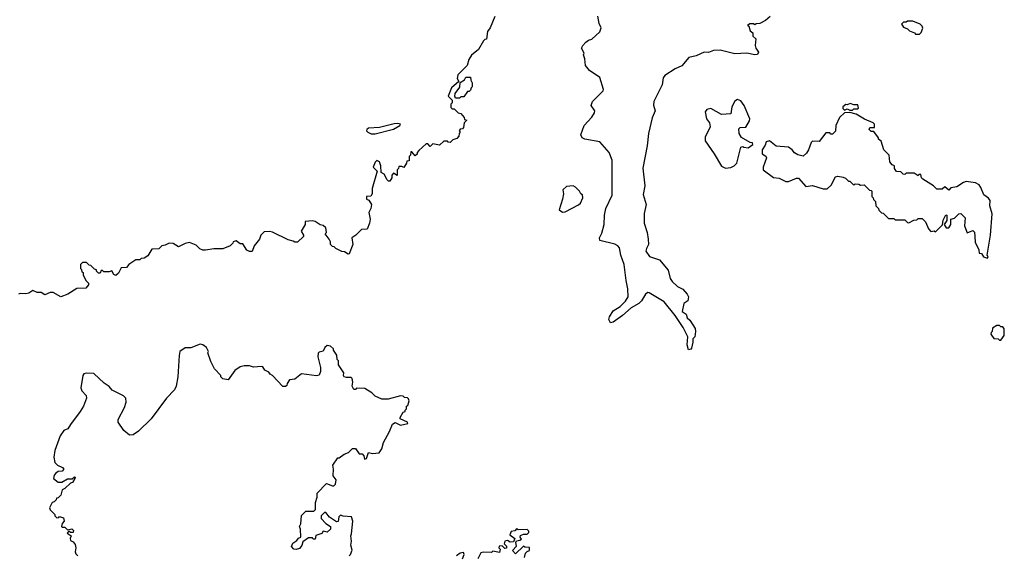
# Model space of a CAD drawing. Extents: x 2528705 to 2678277, y 911730 to 1023331.
# Tile 56 of 241: x 2546156 to 2553520, y 955250 to 959258. Entities that reach past the tile are written whole.
import ezdxf

# ---------------------------------------------------------------- set-up
doc = ezdxf.new("R2010")
doc.units = 0

msp = doc.modelspace()

# ---------------------------------------------------------------- linework, layer by layer
at = {"layer": '0CON20XD'}
for points in [[(2549709.5, 959280.5), (2549673.6, 959196.4), (2549655, 959170), (2549648.3, 959111.7), (2549635, 959110), (2549625, 959100), (2549586.4, 959033.6), (2549535, 958992.5), (2549515, 958960), (2549502.5, 958915), (2549433.9, 958846.1), (2549427, 958817), (2549440, 958795), (2549385, 958747.5), (2549360, 958685), (2549390, 958655), (2549390, 958635), (2549380, 958625), (2549381.7, 958601.7), (2549391.7, 958591.7), (2549405, 958590), (2549435, 958560), (2549456.4, 958556.4), (2549480, 958525), (2549481.7, 958511.7), (2549500, 958505), (2549480, 958485), (2549475, 958450), (2549468.3, 958441.7), (2549451.7, 958438.3), (2549443, 958427), (2549450, 958415), (2549443, 958407), (2549440, 958385), (2549425, 958370), (2549395, 958360), (2549375, 958340), (2549361.7, 958341.7), (2549355, 958350), (2549328.3, 958348.3), (2549295, 958320), (2549245, 958330), (2549225, 958310), (2549208.3, 958328.3), (2549195, 958330), (2549141.7, 958278.3), (2549130, 958265), (2549128.3, 958251.7), (2549115, 958240), (2549088.3, 958268.3), (2549081.7, 958268.3), (2549080, 958245), (2549070, 958235), (2549068.3, 958201.7), (2549051.7, 958198.3), (2549050, 958185), (2549028.3, 958151.7), (2549015, 958160), (2548991.7, 958158.3), (2548990, 958145), (2548980, 958135), (2548978.3, 958091.7), (2548951.7, 958108.3), (2548940, 958095), (2548940, 958075), (2548925, 958050), (2548915, 958050), (2548905, 958060), (2548883, 958103), (2548860, 958115), (2548856.7, 958165), (2548847.5, 958195), (2548827, 958203), (2548815, 958192.5), (2548800, 958155), (2548830, 958125), (2548793.3, 957995), (2548792.5, 957955), (2548781.7, 957938.3), (2548750, 957935), (2548750, 957915), (2548768.3, 957908.3), (2548786.7, 957875), (2548782.5, 957845), (2548767.5, 957815), (2548776.7, 957765), (2548772.5, 957735), (2548755, 957690), (2548713, 957687), (2548670, 957645), (2548640, 957625), (2548647.5, 957575), (2548620, 957505), (2548613, 957503), (2548585, 957520), (2548565, 957522.5), (2548520, 957545), (2548508.3, 957558.3), (2548495, 957560), (2548480, 957575), (2548480, 957595), (2548470, 957615), (2548440, 957655), (2548450, 957665), (2548445, 957700), (2548427, 957717), (2548403, 957723), (2548366.7, 957746.7), (2548345, 957752.5), (2548291.7, 957748.3), (2548292.5, 957725), (2548262.5, 957675), (2548280, 957645), (2548280, 957635), (2548235, 957592.5), (2548213, 957593), (2548201.7, 957601.7), (2548165, 957610), (2548047, 957667), (2548025, 957672.5), (2547985, 957670), (2547960, 957645), (2547950, 957615), (2547910, 957565), (2547895, 957522.5), (2547875, 957522.5), (2547855, 957532.5), (2547825, 957580), (2547805, 957580), (2547775, 957602.5), (2547753.6, 957596.4), (2547750, 957585), (2547730, 957565), (2547675, 957542.5), (2547607, 957543), (2547545, 957532.5), (2547525, 957532.5), (2547503, 957543), (2547475, 957570), (2547425, 957590), (2547395, 957582.5), (2547345, 957557.5), (2547305, 957583.3), (2547275, 957586.7), (2547245, 957570), (2547220, 957565), (2547196.4, 957543.6), (2547145, 957540), (2547115, 957490), (2547087, 957473), (2547065, 957470), (2547055, 957460), (2547025, 957460), (2546973.6, 957426.4), (2546955, 957402.5), (2546915, 957400), (2546895, 957360), (2546875, 957342.5), (2546860.7, 957350.7), (2546845, 957377.5), (2546825, 957370), (2546785, 957370), (2546775, 957380), (2546765, 957380), (2546758.3, 957361.7), (2546745, 957360), (2546730, 957375), (2546730, 957385), (2546715, 957390), (2546688.3, 957418.3), (2546675, 957420), (2546655, 957440), (2546625, 957440), (2546610, 957425), (2546610, 957395), (2546618.3, 957388.3), (2546621.7, 957371.7), (2546630, 957365), (2546630, 957345), (2546653, 957303), (2546670, 957285), (2546670, 957275), (2546651.7, 957248.3), (2546583.8, 957246.2), (2546516.7, 957203.3), (2546465, 957183.3), (2546406.1, 957216.1), (2546383.9, 957216.1), (2546345, 957200), (2546317.5, 957217.5), (2546287, 957217), (2546255, 957232.5), (2546225, 957212.5), (2546203, 957207), (2546160.7, 957209.3), (2546147, 957203)], [(2551768.8, 959281.2), (2551735, 959252.5), (2551691.7, 959228.3), (2551663.6, 959226.4), (2551655, 959220), (2551645, 959227.5), (2551617, 959227), (2551600, 959215), (2551608.3, 959208.3), (2551620, 959175), (2551638.3, 959158.3), (2551640, 959135), (2551662.5, 959115), (2551657.5, 959065), (2551662.5, 959045), (2551682.5, 959015), (2551675, 958997.5), (2551655, 958993.8), (2551595, 959006.2), (2551505, 959002), (2551395, 959030.8), (2551345, 959026.2), (2551307.3, 959012.7), (2551275, 959015.7), (2551215, 958987.1), (2551161.2, 958975), (2551107.2, 958912.8), (2551059.1, 958890.9), (2550980.9, 958839.1), (2550967.7, 958822.3), (2550960.3, 958769.7), (2550898.1, 958645), (2550897.6, 958617.6), (2550909.2, 958575), (2550885.8, 958524.2), (2550858.5, 958405), (2550848.2, 958315), (2550817.3, 958147.3), (2550831.4, 958015), (2550820.3, 957950.3), (2550840.8, 957875), (2550827.7, 957807.7), (2550826.7, 957735), (2550850, 957665), (2550857.5, 957615), (2550858.6, 957575), (2550842.9, 957545), (2550840, 957525), (2550867.5, 957485), (2550941.2, 957461.2), (2551005, 957383.3), (2551021.2, 957321.2), (2551035, 957297.5), (2551075, 957261.2), (2551115, 957241.2), (2551147.5, 957205), (2551157.5, 957185), (2551152.5, 957155), (2551122.5, 957135), (2551112, 957075), (2551141.4, 957055), (2551148, 957028), (2551169.2, 957009.2), (2551207.7, 956947.7), (2551210.4, 956925), (2551206, 956885), (2551190.5, 956869.5), (2551191.4, 956845), (2551180.9, 956799.1), (2551175, 956791.2), (2551158.3, 956788.3), (2551148, 956825), (2551152.5, 956885), (2551117.8, 956955), (2551058.9, 957045), (2550975, 957145.8), (2550865, 957214.2), (2550855, 957216), (2550835.5, 957204.5), (2550805.6, 957155), (2550785.8, 957135), (2550729.5, 957100.5), (2550665, 957044), (2550595, 956993.8), (2550575, 956990), (2550562.5, 957015), (2550566.7, 957035), (2550595, 957080), (2550648.3, 957111.7), (2550687.6, 957152.4), (2550705.8, 957185), (2550705.5, 957245), (2550691.5, 957305), (2550676.7, 957425), (2550651.8, 957495), (2550640.9, 957550.9), (2550630.8, 957565), (2550607.6, 957577.6), (2550495.7, 957605.7), (2550491.8, 957625), (2550509.3, 957660.7), (2550528.5, 957725), (2550531.1, 957795), (2550540.4, 957845), (2550586.5, 957943.5), (2550586.7, 958206.7), (2550563.8, 958263.8), (2550495, 958344), (2550383.8, 958365), (2550363.3, 958375), (2550351.8, 958395), (2550378.6, 958465), (2550435, 958527.5), (2550455, 958560), (2550457, 958577), (2550430, 958615), (2550440, 958645), (2550520, 958725), (2550522.5, 958735), (2550496, 958825), (2550417.9, 958877.9), (2550387.5, 958915), (2550383.8, 958965), (2550372.5, 958995), (2550376.7, 959006.7), (2550357.5, 959045), (2550367.5, 959065), (2550390.7, 959089.3), (2550410, 959105), (2550435, 959112.5), (2550495, 959167.5), (2550506.1, 959196.1), (2550490.3, 959230.3), (2550481.2, 959285)], [(2552885, 959150), (2552898.3, 959161.7), (2552910, 959195), (2552905, 959210), (2552890, 959225), (2552835, 959247.5), (2552795, 959247.5), (2552785, 959240), (2552765, 959240), (2552750, 959225), (2552765, 959202.5), (2552795, 959190), (2552810, 959175), (2552848.3, 959158.3), (2552855, 959150), (2552885, 959150)], [(2549445, 958670), (2549415, 958670), (2549410, 958685), (2549412.5, 958705), (2549447, 958753), (2549451.7, 958788.3), (2549483, 958807), (2549493.3, 958826.7), (2549528.3, 958828.3), (2549530, 958805), (2549540, 958785), (2549540, 958755), (2549531.7, 958748.3), (2549528.3, 958731.7), (2549518.3, 958721.7), (2549505, 958720), (2549478.3, 958681.7), (2549455, 958680), (2549445, 958670)], [(2551435, 958147.5), (2551475, 958152.5), (2551500, 958165), (2551520, 958185), (2551550, 958305), (2551565, 958310), (2551573, 958303), (2551605, 958300), (2551640, 958325), (2551637, 958337), (2551618.3, 958338.3), (2551555, 958377.5), (2551537.5, 958405), (2551535, 958440), (2551545, 958450), (2551586.4, 958453.6), (2551615, 958500), (2551616.2, 958515), (2551575, 958616.7), (2551549.5, 958649.5), (2551525, 958660), (2551505, 958647.5), (2551482.5, 958605), (2551475, 958552.5), (2551405, 958547.5), (2551325, 958593.8), (2551294.2, 958585.8), (2551282.7, 958567.3), (2551292, 958515), (2551316, 958485), (2551321.2, 958455), (2551282.3, 958377.7), (2551282.3, 958352.3), (2551350, 958255), (2551405, 958162.5), (2551435, 958147.5)], [(2552385, 958580), (2552395, 958590), (2552425, 958590), (2552430, 958595), (2552425, 958620), (2552395, 958620), (2552368.3, 958631.7), (2552345, 958620), (2552335, 958622.5), (2552312.5, 958605), (2552313, 958593), (2552325, 958580), (2552345, 958590), (2552365, 958580), (2552385, 958580)], [(2553395, 957472.5), (2553400, 957485), (2553392.5, 957495), (2553416.7, 957645), (2553430, 957805), (2553412.5, 957865), (2553413.3, 957905), (2553401.7, 957921.7), (2553366, 957946), (2553345, 958002.5), (2553331.7, 958021.7), (2553305, 958036.7), (2553235, 958046.7), (2553215, 958040), (2553165, 958006.7), (2553121.2, 957998.8), (2553105, 957982.5), (2553075, 958007.5), (2553055, 957990), (2553015, 957990), (2552990, 958015), (2552910, 958065), (2552900, 958075), (2552895, 958100), (2552881.7, 958098.3), (2552875, 958090), (2552845, 958110), (2552785, 958110), (2552775, 958100), (2552763, 958103), (2552745, 958120), (2552713, 958123), (2552700, 958145), (2552700, 958165), (2552681.7, 958171.7), (2552663, 958193), (2552660, 958245), (2552620, 958285), (2552598.3, 958348.3), (2552580, 958365), (2552580, 958375), (2552545, 958420), (2552525, 958420), (2552510, 958435), (2552515, 958450), (2552548.3, 958451.7), (2552550, 958475), (2552540, 958485), (2552475, 958512.5), (2552411.7, 958551.7), (2552365, 958562.5), (2552325, 958560), (2552287.5, 958525), (2552260, 958465), (2552257, 958423), (2552235, 958400), (2552221.7, 958401.7), (2552215, 958410), (2552185, 958410), (2552135, 958347.5), (2552085, 958350), (2552075, 958340), (2552055.9, 958284.1), (2552040.7, 958259.3), (2552015, 958237.5), (2551975, 958247.5), (2551952, 958262), (2551932.5, 958285), (2551905, 958303.3), (2551815, 958311.2), (2551765, 958352.5), (2551740, 958345), (2551731.7, 958318.3), (2551710, 958285), (2551710, 958255), (2551736.4, 958236.4), (2551742.5, 958225), (2551717.5, 958155), (2551717.5, 958135), (2551795, 958076.7), (2551835, 958072.5), (2551885, 958047.5), (2551905, 958046.7), (2551965, 958072.5), (2551981.7, 958071.7), (2552035, 958010), (2552085, 958016.7), (2552165, 957992.5), (2552195, 957992.5), (2552225, 958020), (2552257, 958083), (2552275, 958087.5), (2552315, 958080), (2552333, 958073), (2552355, 958050), (2552365, 958050), (2552395, 958020), (2552405, 958030), (2552431.7, 958028.3), (2552445, 958020), (2552471.7, 958021.7), (2552511.7, 957981.7), (2552525, 957980), (2552530, 957975), (2552530, 957935), (2552540, 957925), (2552541.7, 957911.7), (2552557, 957897), (2552560, 957865), (2552580, 957845), (2552581.7, 957831.7), (2552601.7, 957811.7), (2552615, 957810), (2552655, 957770), (2552695, 957770), (2552705, 957760), (2552775, 957760), (2552795, 957740), (2552805, 957737.5), (2552843, 957757), (2552865, 957760), (2552875, 957770), (2552905, 957770), (2552930, 957745), (2552953, 957693), (2552971.7, 957671.7), (2552995, 957677.5), (2553005, 957670), (2553058.3, 957721.7), (2553063, 957757), (2553081.7, 957798.3), (2553090, 957795), (2553090, 957755), (2553070, 957725), (2553085, 957700), (2553105, 957700), (2553120, 957725), (2553120, 957765), (2553148.3, 957771.7), (2553180, 957805), (2553195, 957806.7), (2553227.5, 957775), (2553222.5, 957715), (2553241.7, 957661.7), (2553285, 957680), (2553297, 957667), (2553300, 957635), (2553303, 957593), (2553330, 957535), (2553331.7, 957511.7), (2553348.3, 957508.3), (2553365, 957482.5), (2553395, 957472.5)], [(2548785, 958403.6), (2548815, 958404.6), (2548951.4, 958438.6), (2548998.8, 958465), (2549003.8, 958475), (2548985, 958480.5), (2548958.1, 958478.1), (2548848.2, 958451.8), (2548765, 958446.4), (2548752.2, 958435), (2548751.1, 958425), (2548760, 958415), (2548785, 958403.6)], [(2550215, 957816.7), (2550235, 957821.2), (2550335, 957871.2), (2550350, 957885), (2550368.8, 957925), (2550365, 957947.5), (2550352.5, 957955), (2550342.5, 957975), (2550313.3, 958005), (2550295.8, 958015.8), (2550245, 958010), (2550218, 957985), (2550223.3, 957955), (2550216.2, 957915), (2550190, 957835), (2550215, 957816.7)], [(2553495, 956860), (2553520, 956895), (2553520, 956945), (2553508.3, 956958.3), (2553495, 956960), (2553485, 956970), (2553465, 956970), (2553431.7, 956948.3), (2553430, 956925), (2553421.7, 956918.3), (2553420, 956905), (2553441.7, 956871.7), (2553475, 956870), (2553485, 956860), (2553495, 956860)], [(2548620, 955245), (2548630, 955255), (2548641.7, 955288.3), (2548632.5, 955325), (2548637.5, 955355), (2548632.5, 955395), (2548638.3, 955411.7), (2548646.7, 955505), (2548638.3, 955538.3), (2548575, 955542.5), (2548555, 955550), (2548543, 955537), (2548537, 955503), (2548525, 955500), (2548472.5, 955535), (2548445, 955570), (2548435, 955570), (2548410, 955545), (2548410, 955525), (2548447, 955487), (2548480, 955465), (2548480, 955445), (2548455, 955422.5), (2548425, 955430), (2548415, 955412.5), (2548371.7, 955398.3), (2548365, 955370), (2548351.7, 955371.7), (2548345, 955380), (2548315, 955380), (2548275, 955350), (2548266.1, 955323.9), (2548248.8, 955301.2), (2548223.6, 955293.6), (2548206.1, 955296.1), (2548190, 955315), (2548199.3, 955340.7), (2548229.3, 955360.7), (2548241.7, 955378.3), (2548260, 955385), (2548256.7, 955445), (2548250, 955465), (2548260, 955485), (2548263, 955547), (2548295, 955580), (2548355, 955580), (2548368.3, 955591.7), (2548367.5, 955645), (2548380, 955685), (2548380, 955715), (2548451.7, 955788.3), (2548495, 955770), (2548505, 955770), (2548517, 955783), (2548522.5, 955815), (2548500, 955845), (2548502.5, 955895), (2548497.5, 955925), (2548535, 955980), (2548545, 955980), (2548583, 956007), (2548615, 956020), (2548645, 956050), (2548668.3, 956048.3), (2548695, 956010), (2548718.3, 956008.3), (2548730, 955995), (2548735, 955970), (2548750, 955975), (2548765, 956020), (2548795, 956012.5), (2548845, 956017.5), (2548865, 956047.5), (2548876.7, 956095), (2548922.5, 956175), (2548945, 956230), (2548965, 956242.5), (2549005, 956222.5), (2549060, 956235), (2549056.1, 956246.1), (2549001.7, 956271.7), (2549001.7, 956281.7), (2549025, 956320), (2549040, 956325), (2549040, 956335), (2549050, 956345), (2549050, 956365), (2549058.3, 956371.7), (2549070, 956405), (2549065, 956420), (2549057, 956427), (2549035, 956430), (2549025, 956440), (2549005, 956442.5), (2548911.7, 956418.3), (2548865, 956417.5), (2548815, 956440), (2548790, 956465), (2548737, 956497), (2548675, 956500), (2548668.3, 956491.7), (2548655, 956490), (2548642.5, 956515), (2548647.5, 956545), (2548642.5, 956572.5), (2548635, 956580), (2548599.3, 956579.3), (2548582.5, 956585), (2548577.5, 956595), (2548580, 956615), (2548540, 956675), (2548540, 956705), (2548530, 956715), (2548527, 956747), (2548503.8, 956783.8), (2548502.5, 956795), (2548480, 956815), (2548455, 956818.8), (2548438.8, 956805), (2548425, 956777.5), (2548395, 956770), (2548388, 956762), (2548386, 956735), (2548406.7, 956655), (2548406.7, 956625), (2548395, 956597.5), (2548375, 956592.5), (2548265, 956607.5), (2548213.3, 956566.7), (2548175, 956562.5), (2548157.5, 956535), (2548155, 956520), (2548145, 956512.5), (2548123.6, 956513.6), (2548046.4, 956596.4), (2548030, 956605), (2548020, 956620), (2547990, 956635), (2547975, 956660), (2547965, 956662.5), (2547905, 956657.5), (2547875, 956666.7), (2547835, 956667.5), (2547805, 956660), (2547765, 956632.5), (2547715, 956562.5), (2547675, 956570), (2547660, 956585), (2547660, 956595), (2547612.5, 956645), (2547585, 956700), (2547562.5, 956765), (2547567.5, 956775), (2547552.9, 956805), (2547525, 956824.5), (2547505, 956830.6), (2547435, 956802.9), (2547395, 956803.3), (2547355, 956775.5), (2547347.9, 956745), (2547340, 956585), (2547327.5, 956515), (2547315, 956487.5), (2547255, 956426.7), (2547139.3, 956270.7), (2547045, 956177.5), (2547005, 956152.5), (2546978.3, 956148.3), (2546935, 956182.5), (2546893.3, 956245), (2546892.5, 956265), (2546940, 956355), (2546953.3, 956395), (2546950, 956425), (2546933.6, 956443.6), (2546847.5, 956485), (2546825, 956512.5), (2546787, 956537), (2546709.5, 956609.5), (2546657, 956613), (2546635, 956606.7), (2546627.5, 956595), (2546613.6, 956503.6), (2546621.7, 956481.7), (2546652.5, 956445), (2546656.7, 956425), (2546633.6, 956366.4), (2546607.5, 956325), (2546535, 956227.5), (2546517.5, 956195), (2546487, 956183), (2546460, 956145), (2546420, 956035), (2546412.5, 955985), (2546420, 955945), (2546440, 955925), (2546477, 955907), (2546487.5, 955895), (2546475, 955880), (2546444, 955876), (2546427.5, 955865), (2546415, 955850), (2546410, 955825), (2546445, 955797.5), (2546471.7, 955798.3), (2546515, 955822.5), (2546547.5, 955822.5), (2546565, 955837.5), (2546570, 955835), (2546567.5, 955825), (2546550, 955795), (2546535, 955790), (2546495, 955750), (2546475, 955740), (2546465, 955700), (2546445, 955680), (2546431.7, 955678.3), (2546430, 955665), (2546415, 955650), (2546400, 955645), (2546380, 955605), (2546385, 955590), (2546420, 955555), (2546420, 955545), (2546435, 955530), (2546448.3, 955531.7), (2546455, 955540), (2546485, 955530), (2546490, 955505), (2546473, 955487), (2546470, 955465), (2546475, 955460), (2546495, 955460), (2546515, 955440), (2546545, 955447.5), (2546557.5, 955435), (2546555, 955420), (2546535, 955420), (2546525, 955430), (2546512.5, 955415), (2546540, 955395), (2546532.5, 955375), (2546535, 955360), (2546555, 955350), (2546571.7, 955331.7), (2546576.7, 955305), (2546570, 955275), (2546575, 955260), (2546590, 955245)], [(2549932.5, 955232.5), (2549940, 955265), (2549951.7, 955278.3), (2549970, 955285), (2549968.3, 955308.3), (2549935, 955310), (2549923, 955317), (2549865, 955260), (2549842.5, 955285), (2549871.7, 955318.3), (2549867.5, 955345), (2549871.7, 955358.3), (2549897, 955363), (2549908.3, 955371.7), (2549900, 955385), (2549901.7, 955398.3), (2549925, 955407.5), (2549951.7, 955408.3), (2549965, 955420), (2549965, 955430), (2549951.7, 955441.7), (2549885, 955440), (2549875, 955450), (2549858.3, 955431.7), (2549831.7, 955428.3), (2549823, 955403), (2549860, 955375), (2549848.3, 955351.7), (2549825, 955347.5), (2549805, 955360), (2549783.6, 955356.4), (2549780, 955335), (2549797, 955317), (2549797, 955303), (2549785, 955300), (2549765, 955320), (2549741.7, 955318.3), (2549740, 955305), (2549750, 955295), (2549745, 955270), (2549695, 955280), (2549685, 955270), (2549625, 955272.5), (2549605, 955267.5), (2549583.6, 955223.6)], [(2549467, 955223), (2549480, 955255), (2549475, 955270), (2549450, 955265), (2549423.6, 955246.4)]]:
    msp.add_lwpolyline(points, dxfattribs=at)

doc.saveas('drawing.dxf')
